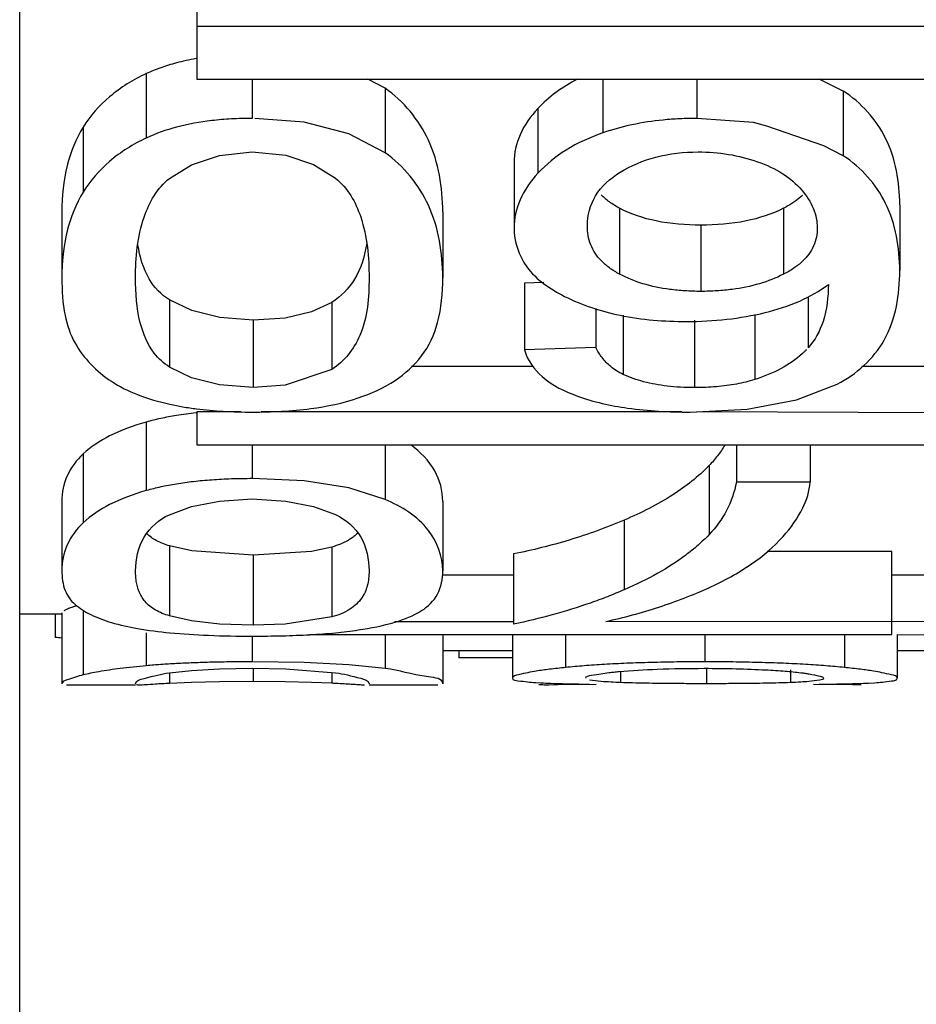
# Paper-space layout 'Sheet' of a CAD drawing. Header units: inches. Extents: x 0.2 to 10.8, y 0.2 to 8.3.
# Tile 55 of 256: x 3.1034 to 3.1186, y 1.9114 to 1.9281. Entities that reach past the tile are written whole.
import ezdxf

# ---------------------------------------------------------------- set-up
doc = ezdxf.new("R2010")
doc.units = ezdxf.units.IN
doc.header["$MEASUREMENT"] = 0
doc.layers.get('0').update_dxf_attribs({"lineweight": 5})

psp = doc.layouts.new('Sheet')

# ---------------------------------------------------------------- linework, layer by layer
at = {"color": 0, "linetype": 'ByBlock', "lineweight": -3}
for p, q in [((3.103363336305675, 1.899123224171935), (3.103363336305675, 2.150722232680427)), ((3.106363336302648, 1.928252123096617), (3.106363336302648, 1.92704241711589)), ((3.122363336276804, 1.92793644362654), (3.106363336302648, 1.92793644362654)), ((3.105509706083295, 1.927136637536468), (3.105509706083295, 1.926045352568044)), ((3.106363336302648, 1.92704241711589), (3.122363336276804, 1.92704241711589)), ((3.107306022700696, 1.92704241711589), (3.107306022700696, 1.92637793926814)), ((3.109557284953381, 1.926889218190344), (3.109263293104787, 1.92704241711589)), ((3.113249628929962, 1.92704241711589), (3.113249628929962, 1.926132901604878)), ((3.11484244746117, 1.92704241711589), (3.11484244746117, 1.92637793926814)), ((3.117322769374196, 1.926840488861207), (3.116912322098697, 1.92704241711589)), ((3.109557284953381, 1.926889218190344), (3.109557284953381, 1.925794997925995)), ((3.117322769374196, 1.926840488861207), (3.117322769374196, 1.925745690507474)), ((3.112147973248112, 1.926547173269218), (3.112147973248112, 1.925448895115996)), ((3.115799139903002, 1.926305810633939), (3.11484244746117, 1.92637793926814)), ((3.116025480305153, 1.926247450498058), (3.115799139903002, 1.926305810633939)), ((3.104439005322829, 1.926230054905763), (3.104439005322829, 1.925128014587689)), ((3.116992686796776, 1.925910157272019), (3.116025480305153, 1.926247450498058)), ((3.117322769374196, 1.925745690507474), (3.116992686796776, 1.925910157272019)), ((3.111742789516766, 1.925628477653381), (3.111742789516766, 1.924519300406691)), ((3.11827976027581, 1.924914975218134), (3.11827976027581, 1.923797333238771)), ((3.104078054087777, 1.924792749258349), (3.104078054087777, 1.923673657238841)), ((3.110533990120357, 1.924792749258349), (3.110533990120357, 1.923673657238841)), ((3.113532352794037, 1.92485538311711), (3.113532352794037, 1.923737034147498)), ((3.116309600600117, 1.924854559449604), (3.116309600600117, 1.923736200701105)), ((3.114909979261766, 1.924567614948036), (3.114909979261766, 1.9234458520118)), ((3.112247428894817, 1.92359779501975), (3.111918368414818, 1.923586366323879)), ((3.111918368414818, 1.923586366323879), (3.111918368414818, 1.922452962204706)), ((3.105902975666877, 1.923300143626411), (3.105902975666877, 1.922163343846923)), ((3.108654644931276, 1.923259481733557), (3.108654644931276, 1.922122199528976)), ((3.116728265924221, 1.923353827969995), (3.116728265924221, 1.92248905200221)), ((3.113127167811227, 1.923154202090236), (3.113127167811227, 1.922495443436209)), ((3.107319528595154, 1.922957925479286), (3.107319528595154, 1.921817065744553)), ((3.11359025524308, 1.923045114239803), (3.11359025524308, 1.92203816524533)), ((3.114801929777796, 1.92295510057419), (3.114801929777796, 1.921814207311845)), ((3.115822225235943, 1.923052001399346), (3.115822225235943, 1.921951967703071)), ((3.113127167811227, 1.922495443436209), (3.111918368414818, 1.922452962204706)), ((3.106277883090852, 1.921981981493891), (3.105902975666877, 1.922163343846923)), ((3.108654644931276, 1.922122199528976), (3.107865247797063, 1.921853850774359)), ((3.112064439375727, 1.922172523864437), (3.110005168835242, 1.922172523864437)), ((3.121338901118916, 1.922172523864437), (3.117635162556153, 1.922172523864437)), ((3.106752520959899, 1.921860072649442), (3.106277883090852, 1.921981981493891)), ((3.107319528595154, 1.921817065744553), (3.106752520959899, 1.921860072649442)), ((3.107865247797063, 1.921853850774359), (3.107319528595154, 1.921817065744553)), ((3.106363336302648, 1.92140573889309), (3.106363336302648, 1.920843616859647)), ((3.107105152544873, 1.92140573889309), (3.106363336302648, 1.92140573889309)), ((3.114584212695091, 1.92140573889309), (3.10745690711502, 1.92140573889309)), ((3.122554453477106, 1.921371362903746), (3.114840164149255, 1.92140573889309)), ((3.105509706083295, 1.921229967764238), (3.105509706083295, 1.920068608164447)), ((3.106363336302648, 1.920843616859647), (3.122363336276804, 1.920843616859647)), ((3.107306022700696, 1.920843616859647), (3.107306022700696, 1.92027118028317)), ((3.109557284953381, 1.920843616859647), (3.109557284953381, 1.919917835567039)), ((3.115511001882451, 1.920843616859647), (3.115511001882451, 1.920211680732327)), ((3.11676031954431, 1.920843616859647), (3.11676031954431, 1.920211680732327)), ((3.104439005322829, 1.920691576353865), (3.104439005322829, 1.919523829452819)), ((3.115047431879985, 1.920491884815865), (3.115047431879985, 1.919321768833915)), ((3.108186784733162, 1.920232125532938), (3.107306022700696, 1.92027118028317)), ((3.108944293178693, 1.920112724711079), (3.108186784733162, 1.920232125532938)), ((3.109557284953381, 1.919917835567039), (3.108944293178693, 1.920112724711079)), ((3.11676031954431, 1.920211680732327), (3.115511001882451, 1.920211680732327)), ((3.104078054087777, 1.919886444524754), (3.104078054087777, 1.918709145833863)), ((3.110533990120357, 1.919886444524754), (3.110533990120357, 1.918709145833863)), ((3.113611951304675, 1.919569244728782), (3.113611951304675, 1.918388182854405)), ((3.105902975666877, 1.919131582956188), (3.105902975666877, 1.917945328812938)), ((3.106278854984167, 1.919047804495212), (3.105902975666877, 1.919131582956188)), ((3.108654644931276, 1.919112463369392), (3.108308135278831, 1.919037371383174)), ((3.108654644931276, 1.919112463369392), (3.108654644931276, 1.917925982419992)), ((3.107319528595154, 1.918973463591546), (3.106278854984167, 1.919047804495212)), ((3.108308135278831, 1.919037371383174), (3.107319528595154, 1.918973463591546)), ((3.107319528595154, 1.918973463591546), (3.107319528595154, 1.917785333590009)), ((3.111736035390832, 1.918994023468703), (3.111736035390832, 1.917806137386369)), ((3.118144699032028, 1.919037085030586), (3.116034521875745, 1.919037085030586)), ((3.118144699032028, 1.917631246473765), (3.118144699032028, 1.919037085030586)), ((3.111736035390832, 1.918637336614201), (3.110533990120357, 1.918637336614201)), ((3.121338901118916, 1.918637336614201), (3.118144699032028, 1.918637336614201)), ((3.104078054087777, 1.917972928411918), (3.103363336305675, 1.917972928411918)), ((3.103963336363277, 1.917972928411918), (3.103963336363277, 1.917579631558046)), ((3.104078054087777, 1.91799383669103), (3.104078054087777, 1.916794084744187)), ((3.104439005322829, 1.918041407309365), (3.104439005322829, 1.916944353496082)), ((3.106277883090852, 1.917860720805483), (3.105902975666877, 1.917945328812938)), ((3.108654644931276, 1.917925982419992), (3.107865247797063, 1.917802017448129)), ((3.106752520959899, 1.917804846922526), (3.106277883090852, 1.917860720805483)), ((3.107319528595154, 1.917785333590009), (3.106752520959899, 1.917804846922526)), ((3.107865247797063, 1.917802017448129), (3.107319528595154, 1.917785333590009)), ((3.111736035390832, 1.917842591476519), (3.10971366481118, 1.917842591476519)), ((3.121338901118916, 1.917842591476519), (3.113295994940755, 1.917849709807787)), ((3.105509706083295, 1.917659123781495), (3.105509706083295, 1.917100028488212)), ((3.107306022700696, 1.917601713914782), (3.107306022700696, 1.917166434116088)), ((3.108274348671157, 1.917629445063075), (3.118144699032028, 1.917631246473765)), ((3.109557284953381, 1.917629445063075), (3.109557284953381, 1.917053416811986)), ((3.110533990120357, 1.917629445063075), (3.110533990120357, 1.916794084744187)), ((3.111715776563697, 1.917631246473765), (3.111715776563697, 1.916889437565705)), ((3.112613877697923, 1.917631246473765), (3.112613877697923, 1.917069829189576)), ((3.114977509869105, 1.917631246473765), (3.114977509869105, 1.917166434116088)), ((3.117342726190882, 1.917631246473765), (3.117342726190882, 1.917069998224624)), ((3.118239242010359, 1.917631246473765), (3.118239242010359, 1.916887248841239)), ((3.118239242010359, 1.917629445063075), (3.122122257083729, 1.917601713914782)), ((3.111715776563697, 1.917355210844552), (3.110533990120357, 1.917355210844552)), ((3.110804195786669, 1.917355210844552), (3.110804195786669, 1.917231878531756)), ((3.121338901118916, 1.917355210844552), (3.118239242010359, 1.917355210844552)), ((3.108186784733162, 1.917153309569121), (3.107306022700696, 1.917166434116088)), ((3.108944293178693, 1.917114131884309), (3.108186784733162, 1.917153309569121)), ((3.109557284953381, 1.917053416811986), (3.108944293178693, 1.917114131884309)), ((3.111715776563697, 1.917231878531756), (3.110804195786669, 1.917231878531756)), ((3.105901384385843, 1.916979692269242), (3.10627471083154, 1.91701773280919)), ((3.105902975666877, 1.916979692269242), (3.105902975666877, 1.916799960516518)), ((3.10627471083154, 1.91701773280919), (3.106747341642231, 1.91704567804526)), ((3.106747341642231, 1.91704567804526), (3.107306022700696, 1.917055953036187)), ((3.107306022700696, 1.917055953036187), (3.107872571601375, 1.917045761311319)), ((3.107319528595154, 1.917055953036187), (3.107319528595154, 1.916831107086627)), ((3.107872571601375, 1.917045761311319), (3.108717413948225, 1.916980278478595)), ((3.108654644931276, 1.916980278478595), (3.108654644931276, 1.916802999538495)), ((3.113547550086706, 1.91700208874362), (3.113547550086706, 1.916814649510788)), ((3.115004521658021, 1.917055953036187), (3.115004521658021, 1.916795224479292)), ((3.116429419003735, 1.917029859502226), (3.116429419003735, 1.916814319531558)), ((3.105327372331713, 1.916772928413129), (3.104155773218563, 1.916772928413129)), ((3.106277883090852, 1.916814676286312), (3.105902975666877, 1.916799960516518)), ((3.106752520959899, 1.916826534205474), (3.106277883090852, 1.916814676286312)), ((3.107319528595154, 1.916831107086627), (3.106752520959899, 1.916826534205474)), ((3.107865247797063, 1.91682718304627), (3.107319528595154, 1.916831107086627)), ((3.108309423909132, 1.916816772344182), (3.107865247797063, 1.91682718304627)), ((3.108654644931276, 1.916802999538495), (3.108309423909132, 1.916816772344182)), ((3.110453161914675, 1.916772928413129), (3.109284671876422, 1.916772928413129)), ((3.112109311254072, 1.916814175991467), (3.112196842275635, 1.916809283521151)), ((3.112485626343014, 1.916773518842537), (3.112331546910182, 1.916772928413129)), ((3.113132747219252, 1.916779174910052), (3.112485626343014, 1.916773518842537)), ((3.117477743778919, 1.916773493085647), (3.116817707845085, 1.916779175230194)), ((3.117627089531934, 1.916772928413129), (3.117477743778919, 1.916773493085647)), ((3.117753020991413, 1.91680682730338), (3.117855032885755, 1.916812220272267))]:
    psp.add_line(p, q, dxfattribs=at)
for points in [[(3.109557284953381, 1.925794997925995), (3.108944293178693, 1.926118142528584), (3.108186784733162, 1.926314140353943), (3.107347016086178, 1.926374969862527)], [(3.105901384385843, 1.925359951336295), (3.10627471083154, 1.925591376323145), (3.106747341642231, 1.925751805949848), (3.107306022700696, 1.925809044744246)], [(3.107306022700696, 1.925809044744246), (3.107872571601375, 1.925752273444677), (3.108345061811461, 1.925593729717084), (3.108717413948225, 1.925363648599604)], [(3.107319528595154, 1.922957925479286), (3.106753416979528, 1.923000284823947), (3.106278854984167, 1.923120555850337), (3.105902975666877, 1.923300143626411)], [(3.108654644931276, 1.923259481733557), (3.108308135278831, 1.923097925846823), (3.107863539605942, 1.922994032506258), (3.107319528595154, 1.922957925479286)], [(3.11472764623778, 1.921399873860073), (3.115694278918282, 1.921450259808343), (3.116530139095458, 1.921605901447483), (3.117219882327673, 1.921871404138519)], [(3.105901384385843, 1.919659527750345), (3.10627471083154, 1.919796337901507), (3.106747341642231, 1.919891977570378), (3.107306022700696, 1.919926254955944)], [(3.107306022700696, 1.919926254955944), (3.107872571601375, 1.919892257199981), (3.108345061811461, 1.919797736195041), (3.108717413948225, 1.919661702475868)]]:
    psp.add_lwpolyline(points, dxfattribs=at)
for centre, radius, start, end in [((3.100447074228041, 1.873847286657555), 0.04387347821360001, 85.24836201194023, 85.40307029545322), ((3.108106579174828, 1.905321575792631), 0.0114944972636, 86.92316368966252, 87.26706029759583)]:
    psp.add_arc(centre, radius, start, end, dxfattribs=at)
for points, knots in [([(3.106019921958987, 1.927318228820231), (3.105930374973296, 1.927294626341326), (3.10575733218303, 1.927241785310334), (3.105589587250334, 1.927173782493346), (3.105509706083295, 1.927136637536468)], [0, 0, 0, 0, 0.5124797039, 1, 1, 1, 1]), ([(3.106354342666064, 1.92739054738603), (3.106297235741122, 1.92738068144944), (3.106185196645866, 1.927359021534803), (3.106074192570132, 1.927332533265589), (3.106019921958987, 1.927318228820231)], [0, 0, 0, 0, 0.5080156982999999, 1, 1, 1, 1]), ([(3.105509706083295, 1.927136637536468), (3.105287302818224, 1.927033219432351), (3.104878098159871, 1.926784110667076), (3.104559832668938, 1.926422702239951), (3.104439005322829, 1.926230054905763)], [0, 0, 0, 0, 0.5189020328, 1, 1, 1, 1]), ([(3.112818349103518, 1.927042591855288), (3.11269013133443, 1.926977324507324), (3.112450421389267, 1.926831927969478), (3.112240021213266, 1.92664601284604), (3.112147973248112, 1.926547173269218)], [0, 0, 0, 0, 0.5157927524, 1, 1, 1, 1]), ([(3.110533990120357, 1.924792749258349), (3.110533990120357, 1.925206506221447), (3.110405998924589, 1.926022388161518), (3.109869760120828, 1.926670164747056), (3.109557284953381, 1.926889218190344)], [0, 0, 0, 0, 0.5202098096, 1, 1, 1, 1]), ([(3.11827976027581, 1.924914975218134), (3.11827976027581, 1.925298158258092), (3.118152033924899, 1.926062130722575), (3.117624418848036, 1.926646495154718), (3.117322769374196, 1.926840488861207)], [0, 0, 0, 0, 0.5165391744, 1, 1, 1, 1]), ([(3.112147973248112, 1.926547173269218), (3.112024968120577, 1.926415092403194), (3.111820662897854, 1.926132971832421), (3.111742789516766, 1.925788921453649), (3.111742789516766, 1.925628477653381)], [0, 0, 0, 0, 0.5293950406, 1, 1, 1, 1]), ([(3.106617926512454, 1.926340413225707), (3.106417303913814, 1.926317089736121), (3.106038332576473, 1.926249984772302), (3.105673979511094, 1.926122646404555), (3.105509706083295, 1.926045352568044)], [0, 0, 0, 0, 0.5266276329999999, 1, 1, 1, 1]), ([(3.107306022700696, 1.92637793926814), (3.10718782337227, 1.92637793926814), (3.106957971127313, 1.926372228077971), (3.106728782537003, 1.926353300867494), (3.106617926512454, 1.926340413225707)], [0, 0, 0, 0, 0.5143529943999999, 1, 1, 1, 1]), ([(3.11427043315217, 1.926350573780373), (3.114092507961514, 1.926332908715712), (3.113747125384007, 1.926280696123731), (3.113410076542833, 1.926188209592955), (3.113249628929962, 1.926132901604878)], [0, 0, 0, 0, 0.5130371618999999, 1, 1, 1, 1]), ([(3.11484244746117, 1.92637793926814), (3.114745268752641, 1.92637793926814), (3.114554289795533, 1.926373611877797), (3.114363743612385, 1.926359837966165), (3.11427043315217, 1.926350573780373)], [0, 0, 0, 0, 0.5089276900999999, 1, 1, 1, 1]), ([(3.104439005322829, 1.926230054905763), (3.104314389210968, 1.926031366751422), (3.104126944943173, 1.925558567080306), (3.104078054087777, 1.925057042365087), (3.104078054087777, 1.924792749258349)], [0, 0, 0, 0, 0.4701708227, 1, 1, 1, 1]), ([(3.113249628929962, 1.926132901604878), (3.113032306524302, 1.926057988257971), (3.112631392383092, 1.925877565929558), (3.112287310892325, 1.925600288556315), (3.112147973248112, 1.925448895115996)], [0, 0, 0, 0, 0.5276810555, 1, 1, 1, 1]), ([(3.105509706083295, 1.926045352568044), (3.105287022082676, 1.925940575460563), (3.104877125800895, 1.925687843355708), (3.104559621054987, 1.925322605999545), (3.104439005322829, 1.925128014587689)], [0, 0, 0, 0, 0.5180630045, 1, 1, 1, 1]), ([(3.110533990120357, 1.923673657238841), (3.110533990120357, 1.924092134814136), (3.110406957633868, 1.924915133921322), (3.109870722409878, 1.925572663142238), (3.109557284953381, 1.925794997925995)], [0, 0, 0, 0, 0.5212961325, 1, 1, 1, 1]), ([(3.113539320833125, 1.925463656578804), (3.113726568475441, 1.925579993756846), (3.114159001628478, 1.925761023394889), (3.114622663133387, 1.925809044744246), (3.114862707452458, 1.925809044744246)], [0, 0, 0, 0, 0.4787190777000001, 1, 1, 1, 1]), ([(3.114862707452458, 1.925809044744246), (3.115035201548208, 1.925809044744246), (3.115377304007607, 1.925783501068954), (3.115710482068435, 1.925699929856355), (3.115869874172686, 1.92564395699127)], [0, 0, 0, 0, 0.5052130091, 1, 1, 1, 1]), ([(3.115869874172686, 1.92564395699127), (3.116019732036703, 1.925591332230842), (3.116295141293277, 1.92546565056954), (3.116528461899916, 1.92526918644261), (3.116619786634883, 1.925161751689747)], [0, 0, 0, 0, 0.5297234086, 1, 1, 1, 1]), ([(3.11827976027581, 1.923797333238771), (3.11827976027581, 1.924184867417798), (3.118153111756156, 1.924955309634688), (3.11762535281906, 1.925548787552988), (3.117322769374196, 1.925745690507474)], [0, 0, 0, 0, 0.51771784, 1, 1, 1, 1]), ([(3.112147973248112, 1.925448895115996), (3.112024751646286, 1.925315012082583), (3.111820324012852, 1.925028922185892), (3.111742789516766, 1.924681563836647), (3.111742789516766, 1.924519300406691)], [0, 0, 0, 0, 0.5286055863, 1, 1, 1, 1]), ([(3.112985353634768, 1.92455805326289), (3.112985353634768, 1.924733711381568), (3.113086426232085, 1.925110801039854), (3.113376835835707, 1.925362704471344), (3.113539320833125, 1.925463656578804)], [0, 0, 0, 0, 0.4786972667, 1, 1, 1, 1]), ([(3.105327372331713, 1.923673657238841), (3.105327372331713, 1.924020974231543), (3.105378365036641, 1.924633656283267), (3.105695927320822, 1.925199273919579), (3.105901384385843, 1.925359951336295)], [0, 0, 0, 0, 0.5711113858, 1, 1, 1, 1]), ([(3.108717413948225, 1.925363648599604), (3.10892250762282, 1.925203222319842), (3.109237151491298, 1.92463453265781), (3.109284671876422, 1.924021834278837), (3.109284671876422, 1.923673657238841)], [0, 0, 0, 0, 0.4278686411, 1, 1, 1, 1]), ([(3.104439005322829, 1.925128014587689), (3.104314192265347, 1.924926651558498), (3.104126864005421, 1.924447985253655), (3.104078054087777, 1.923941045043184), (3.104078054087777, 1.923673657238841)], [0, 0, 0, 0, 0.4697797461, 1, 1, 1, 1]), ([(3.113532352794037, 1.92485538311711), (3.113472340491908, 1.924886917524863), (3.113361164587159, 1.924954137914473), (3.113261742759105, 1.925038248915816), (3.113218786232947, 1.925082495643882)], [0, 0, 0, 0, 0.5236527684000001, 1, 1, 1, 1]), ([(3.116619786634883, 1.925161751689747), (3.116699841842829, 1.925067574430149), (3.116831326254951, 1.924868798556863), (3.116881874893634, 1.924633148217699), (3.116881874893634, 1.92452281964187)], [0, 0, 0, 0, 0.5283764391, 1, 1, 1, 1]), ([(3.116630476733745, 1.925071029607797), (3.116595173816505, 1.925038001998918), (3.116516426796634, 1.924974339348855), (3.116430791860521, 1.924920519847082), (3.11638499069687, 1.924894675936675)], [0, 0, 0, 0, 0.4789677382, 1, 1, 1, 1]), ([(3.114909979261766, 1.924567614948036), (3.114655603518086, 1.924567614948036), (3.114181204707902, 1.924603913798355), (3.113725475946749, 1.924753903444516), (3.113532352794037, 1.92485538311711)], [0, 0, 0, 0, 0.5383182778, 1, 1, 1, 1]), ([(3.116309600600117, 1.924854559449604), (3.116110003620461, 1.92475432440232), (3.115647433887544, 1.924605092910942), (3.115166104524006, 1.924567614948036), (3.114909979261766, 1.924567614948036)], [0, 0, 0, 0, 0.4658237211, 1, 1, 1, 1]), ([(3.11638499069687, 1.924894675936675), (3.116372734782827, 1.924887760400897), (3.1163477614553, 1.924874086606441), (3.116322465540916, 1.924861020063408), (3.116309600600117, 1.924854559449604)], [0, 0, 0, 0, 0.494315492, 1, 1, 1, 1]), ([(3.111742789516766, 1.924519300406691), (3.111742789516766, 1.924288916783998), (3.111916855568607, 1.923772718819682), (3.112358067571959, 1.923483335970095), (3.11260042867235, 1.923360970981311)], [0, 0, 0, 0, 0.4590382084, 1, 1, 1, 1]), ([(3.113218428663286, 1.923967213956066), (3.113144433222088, 1.924044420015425), (3.113020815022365, 1.92422962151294), (3.112985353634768, 1.924449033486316), (3.112985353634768, 1.92455805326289)], [0, 0, 0, 0, 0.4951840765, 1, 1, 1, 1]), ([(3.116881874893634, 1.92452281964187), (3.116881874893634, 1.924418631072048), (3.116840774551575, 1.924203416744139), (3.116708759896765, 1.924029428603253), (3.11663088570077, 1.923955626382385)], [0, 0, 0, 0, 0.4926670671, 1, 1, 1, 1]), ([(3.109245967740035, 1.924260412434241), (3.109211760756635, 1.924049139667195), (3.109099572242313, 1.923655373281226), (3.108810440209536, 1.923356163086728), (3.108654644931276, 1.923259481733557)], [0, 0, 0, 0, 0.5385877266, 1, 1, 1, 1]), ([(3.105902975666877, 1.923300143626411), (3.105761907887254, 1.923386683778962), (3.105499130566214, 1.923669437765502), (3.105400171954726, 1.924034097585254), (3.10536771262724, 1.924233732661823)], [0, 0, 0, 0, 0.450021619, 1, 1, 1, 1]), ([(3.113532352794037, 1.923737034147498), (3.113472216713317, 1.923769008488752), (3.1133607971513, 1.923837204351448), (3.113261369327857, 1.923922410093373), (3.113218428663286, 1.923967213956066)], [0, 0, 0, 0, 0.5232366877, 1, 1, 1, 1]), ([(3.11663088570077, 1.923955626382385), (3.116586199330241, 1.923913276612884), (3.116483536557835, 1.923832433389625), (3.116370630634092, 1.923767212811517), (3.116309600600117, 1.923736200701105)], [0, 0, 0, 0, 0.4734994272, 1, 1, 1, 1]), ([(3.117219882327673, 1.921871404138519), (3.117541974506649, 1.922039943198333), (3.118159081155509, 1.922586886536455), (3.11827976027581, 1.923394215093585), (3.11827976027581, 1.923797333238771)], [0, 0, 0, 0, 0.4741760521, 1, 1, 1, 1]), ([(3.104078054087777, 1.923673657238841), (3.104078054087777, 1.92346122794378), (3.104101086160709, 1.92308118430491), (3.104219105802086, 1.922713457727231), (3.104300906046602, 1.922568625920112)], [0, 0, 0, 0, 0.5608473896, 1, 1, 1, 1]), ([(3.10564422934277, 1.92239691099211), (3.105527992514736, 1.922546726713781), (3.105355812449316, 1.922972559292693), (3.105327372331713, 1.923419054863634), (3.105327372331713, 1.923673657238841)], [0, 0, 0, 0, 0.4268583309, 1, 1, 1, 1]), ([(3.109284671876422, 1.923673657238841), (3.109284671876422, 1.923344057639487), (3.10924255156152, 1.922748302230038), (3.108864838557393, 1.922254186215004), (3.108654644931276, 1.922122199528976)], [0, 0, 0, 0, 0.5704421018, 1, 1, 1, 1]), ([(3.110176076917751, 1.922350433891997), (3.110302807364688, 1.922516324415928), (3.110497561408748, 1.922952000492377), (3.110533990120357, 1.92341923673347), (3.110533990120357, 1.923673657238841)], [0, 0, 0, 0, 0.4507085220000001, 1, 1, 1, 1]), ([(3.114382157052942, 1.923478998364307), (3.114228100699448, 1.923499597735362), (3.113935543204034, 1.923559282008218), (3.113657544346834, 1.923670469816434), (3.113532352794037, 1.923737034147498)], [0, 0, 0, 0, 0.522946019, 1, 1, 1, 1]), ([(3.116309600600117, 1.923736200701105), (3.116179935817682, 1.923670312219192), (3.115895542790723, 1.923559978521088), (3.115597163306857, 1.92349976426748), (3.115440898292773, 1.923479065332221)], [0, 0, 0, 0, 0.4798978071, 1, 1, 1, 1]), ([(3.114909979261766, 1.9234458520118), (3.114819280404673, 1.9234458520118), (3.114642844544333, 1.923450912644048), (3.114467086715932, 1.923467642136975), (3.114382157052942, 1.923478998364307)], [0, 0, 0, 0, 0.5142113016, 1, 1, 1, 1]), ([(3.115440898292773, 1.923479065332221), (3.115355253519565, 1.923467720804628), (3.115178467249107, 1.923450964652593), (3.115001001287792, 1.9234458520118), (3.114909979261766, 1.9234458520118)], [0, 0, 0, 0, 0.4869538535, 1, 1, 1, 1]), ([(3.115997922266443, 1.923086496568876), (3.116198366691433, 1.923134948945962), (3.116575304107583, 1.923255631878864), (3.116921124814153, 1.923451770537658), (3.117070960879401, 1.923564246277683)], [0, 0, 0, 0, 0.5239639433, 1, 1, 1, 1]), ([(3.117070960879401, 1.923564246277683), (3.117068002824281, 1.923353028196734), (3.117028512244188, 1.922966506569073), (3.116843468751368, 1.922615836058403), (3.116728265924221, 1.92248905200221)], [0, 0, 0, 0, 0.5521930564, 1, 1, 1, 1]), ([(3.11260042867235, 1.923360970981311), (3.112896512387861, 1.923211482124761), (3.113579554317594, 1.922990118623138), (3.11429042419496, 1.922934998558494), (3.114666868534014, 1.922934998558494)], [0, 0, 0, 0, 0.4683932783, 1, 1, 1, 1]), ([(3.114666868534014, 1.922934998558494), (3.114894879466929, 1.922934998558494), (3.115342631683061, 1.922958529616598), (3.11578473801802, 1.923034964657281), (3.115997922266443, 1.923086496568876)], [0, 0, 0, 0, 0.5097095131, 1, 1, 1, 1]), ([(3.104300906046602, 1.922568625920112), (3.104374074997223, 1.92243907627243), (3.104556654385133, 1.922195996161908), (3.104791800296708, 1.922005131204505), (3.10491782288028, 1.921921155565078)], [0, 0, 0, 0, 0.4955799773, 1, 1, 1, 1]), ([(3.111918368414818, 1.922452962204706), (3.111969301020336, 1.922279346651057), (3.112222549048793, 1.921924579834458), (3.112603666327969, 1.921748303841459), (3.112818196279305, 1.921670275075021)], [0, 0, 0, 0, 0.4421481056, 1, 1, 1, 1]), ([(3.113234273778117, 1.92232387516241), (3.113214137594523, 1.92235024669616), (3.113175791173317, 1.922405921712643), (3.11314270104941, 1.922464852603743), (3.113127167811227, 1.922495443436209)], [0, 0, 0, 0, 0.4916398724, 1, 1, 1, 1]), ([(3.116698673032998, 1.922457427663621), (3.116687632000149, 1.922445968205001), (3.116665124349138, 1.922423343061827), (3.116641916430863, 1.922401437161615), (3.116630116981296, 1.922390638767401)], [0, 0, 0, 0, 0.4987187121, 1, 1, 1, 1]), ([(3.105902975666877, 1.922163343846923), (3.105853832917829, 1.922193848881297), (3.105759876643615, 1.922264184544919), (3.10568028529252, 1.922350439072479), (3.10564422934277, 1.92239691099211)], [0, 0, 0, 0, 0.4958079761, 1, 1, 1, 1]), ([(3.109100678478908, 1.921639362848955), (3.109318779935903, 1.921713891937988), (3.109720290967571, 1.921892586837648), (3.110052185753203, 1.922188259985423), (3.110176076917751, 1.922350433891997)], [0, 0, 0, 0, 0.5303775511, 1, 1, 1, 1]), ([(3.113381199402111, 1.922169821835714), (3.113354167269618, 1.922192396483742), (3.113302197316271, 1.922241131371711), (3.113256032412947, 1.922295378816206), (3.113234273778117, 1.92232387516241)], [0, 0, 0, 0, 0.4955329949, 1, 1, 1, 1]), ([(3.116630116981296, 1.922390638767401), (3.116522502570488, 1.922292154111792), (3.116264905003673, 1.922116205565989), (3.11597699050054, 1.922001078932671), (3.115822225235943, 1.921951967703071)], [0, 0, 0, 0, 0.4732461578, 1, 1, 1, 1]), ([(3.11359025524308, 1.92203816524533), (3.113552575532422, 1.922055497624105), (3.113479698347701, 1.922094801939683), (3.113412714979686, 1.922143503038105), (3.113381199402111, 1.922169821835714)], [0, 0, 0, 0, 0.5025148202, 1, 1, 1, 1]), ([(3.10491782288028, 1.921921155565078), (3.105055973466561, 1.921829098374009), (3.105378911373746, 1.9216708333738), (3.105723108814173, 1.921574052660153), (3.105908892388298, 1.921532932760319)], [0, 0, 0, 0, 0.4659445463, 1, 1, 1, 1]), ([(3.11433759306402, 1.92183998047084), (3.114203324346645, 1.921855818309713), (3.113947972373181, 1.921901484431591), (3.113702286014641, 1.921986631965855), (3.11359025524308, 1.92203816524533)], [0, 0, 0, 0, 0.522986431, 1, 1, 1, 1]), ([(3.115822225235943, 1.921951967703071), (3.115721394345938, 1.921919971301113), (3.115506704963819, 1.921867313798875), (3.115287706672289, 1.921838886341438), (3.115173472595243, 1.921829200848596)], [0, 0, 0, 0, 0.4799071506, 1, 1, 1, 1]), ([(3.114801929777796, 1.921814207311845), (3.114722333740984, 1.921814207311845), (3.114567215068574, 1.921818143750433), (3.114412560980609, 1.921831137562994), (3.11433759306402, 1.92183998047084)], [0, 0, 0, 0, 0.5132457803, 1, 1, 1, 1]), ([(3.115173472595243, 1.921829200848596), (3.115113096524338, 1.921824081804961), (3.114989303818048, 1.921816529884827), (3.114865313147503, 1.921814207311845), (3.114801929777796, 1.921814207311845)], [0, 0, 0, 0, 0.4887452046, 1, 1, 1, 1]), ([(3.107306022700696, 1.921399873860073), (3.107637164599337, 1.921399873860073), (3.108243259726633, 1.921428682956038), (3.108841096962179, 1.92155065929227), (3.109100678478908, 1.921639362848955)], [0, 0, 0, 0, 0.5469254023, 1, 1, 1, 1]), ([(3.112818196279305, 1.921670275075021), (3.113092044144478, 1.921570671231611), (3.11372784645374, 1.921432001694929), (3.114373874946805, 1.921399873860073), (3.11472764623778, 1.921399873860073)], [0, 0, 0, 0, 0.4516624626, 1, 1, 1, 1]), ([(3.105908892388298, 1.921532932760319), (3.105982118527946, 1.921516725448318), (3.106132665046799, 1.921487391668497), (3.106284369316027, 1.921464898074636), (3.106362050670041, 1.921454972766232)], [0, 0, 0, 0, 0.4891901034, 1, 1, 1, 1]), ([(3.106362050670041, 1.921454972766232), (3.106512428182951, 1.921435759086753), (3.106826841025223, 1.921407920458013), (3.107142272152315, 1.921399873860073), (3.107306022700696, 1.921399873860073)], [0, 0, 0, 0, 0.4807348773, 1, 1, 1, 1]), ([(3.106019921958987, 1.921340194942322), (3.105931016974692, 1.921325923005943), (3.105759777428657, 1.921294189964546), (3.105590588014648, 1.921252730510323), (3.105509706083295, 1.921229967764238)], [0, 0, 0, 0, 0.5172900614, 1, 1, 1, 1]), ([(3.106354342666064, 1.921384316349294), (3.106297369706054, 1.92137829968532), (3.106185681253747, 1.921365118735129), (3.106074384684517, 1.921348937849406), (3.106019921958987, 1.921340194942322)], [0, 0, 0, 0, 0.5094698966, 1, 1, 1, 1]), ([(3.105509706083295, 1.921229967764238), (3.105296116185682, 1.921169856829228), (3.10491539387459, 1.921034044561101), (3.104571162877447, 1.920814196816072), (3.104439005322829, 1.920691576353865)], [0, 0, 0, 0, 0.5517268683, 1, 1, 1, 1]), ([(3.110533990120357, 1.919886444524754), (3.110533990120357, 1.920064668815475), (3.110431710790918, 1.920449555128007), (3.110153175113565, 1.920726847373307), (3.1099907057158, 1.920843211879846)], [0, 0, 0, 0, 0.4714095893, 1, 1, 1, 1]), ([(3.115313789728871, 1.920841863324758), (3.115277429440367, 1.920779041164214), (3.115195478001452, 1.920656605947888), (3.115099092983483, 1.920545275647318), (3.115047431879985, 1.920491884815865)], [0, 0, 0, 0, 0.4941883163, 1, 1, 1, 1]), ([(3.104439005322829, 1.920691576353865), (3.104326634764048, 1.92058731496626), (3.104139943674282, 1.920339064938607), (3.104078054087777, 1.920033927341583), (3.104078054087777, 1.919886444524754)], [0, 0, 0, 0, 0.5096524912, 1, 1, 1, 1]), ([(3.115047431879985, 1.920491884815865), (3.114865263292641, 1.920303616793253), (3.114409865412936, 1.919948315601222), (3.113896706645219, 1.919690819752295), (3.113611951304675, 1.919569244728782)], [0, 0, 0, 0, 0.4583195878, 1, 1, 1, 1]), ([(3.106617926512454, 1.920248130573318), (3.106514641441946, 1.920240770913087), (3.106314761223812, 1.920222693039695), (3.106115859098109, 1.920195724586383), (3.106020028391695, 1.920180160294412)], [0, 0, 0, 0, 0.5161003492, 1, 1, 1, 1]), ([(3.107306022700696, 1.92027118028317), (3.107187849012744, 1.92027118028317), (3.106958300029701, 1.920267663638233), (3.1067290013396, 1.920256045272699), (3.106617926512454, 1.920248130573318)], [0, 0, 0, 0, 0.5148504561, 1, 1, 1, 1]), ([(3.106020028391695, 1.920180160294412), (3.105931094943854, 1.920165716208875), (3.105759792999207, 1.920133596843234), (3.105590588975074, 1.920091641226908), (3.105509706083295, 1.920068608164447)], [0, 0, 0, 0, 0.5172224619, 1, 1, 1, 1]), ([(3.115511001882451, 1.920211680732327), (3.115478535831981, 1.920045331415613), (3.115367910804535, 1.91971984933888), (3.115163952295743, 1.919443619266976), (3.115047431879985, 1.919321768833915)], [0, 0, 0, 0, 0.5013193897, 1, 1, 1, 1]), ([(3.116303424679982, 1.91929120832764), (3.116433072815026, 1.919437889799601), (3.11664175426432, 1.91971952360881), (3.116752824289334, 1.920060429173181), (3.11676031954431, 1.920211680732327)], [0, 0, 0, 0, 0.5638362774, 1, 1, 1, 1]), ([(3.105509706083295, 1.920068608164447), (3.10529598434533, 1.920007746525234), (3.10491478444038, 1.919870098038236), (3.104570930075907, 1.91964768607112), (3.104439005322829, 1.919523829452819)], [0, 0, 0, 0, 0.5511738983, 1, 1, 1, 1]), ([(3.110533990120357, 1.918709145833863), (3.110533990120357, 1.918951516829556), (3.110323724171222, 1.919504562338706), (3.109833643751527, 1.919800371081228), (3.109557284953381, 1.919917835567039)], [0, 0, 0, 0, 0.4466370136, 1, 1, 1, 1]), ([(3.105327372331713, 1.918709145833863), (3.105327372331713, 1.918905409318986), (3.105411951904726, 1.919307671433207), (3.10572791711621, 1.919579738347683), (3.105901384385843, 1.919659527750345)], [0, 0, 0, 0, 0.5068771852, 1, 1, 1, 1]), ([(3.108717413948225, 1.919661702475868), (3.108890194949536, 1.919582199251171), (3.109204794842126, 1.919307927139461), (3.109284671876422, 1.918905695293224), (3.109284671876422, 1.918709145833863)], [0, 0, 0, 0, 0.4917843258, 1, 1, 1, 1]), ([(3.104439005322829, 1.919523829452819), (3.104326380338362, 1.919418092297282), (3.10413962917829, 1.919166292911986), (3.104078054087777, 1.918858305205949), (3.104078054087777, 1.918709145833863)], [0, 0, 0, 0, 0.5087648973, 1, 1, 1, 1]), ([(3.113611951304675, 1.919569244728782), (3.113307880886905, 1.91943942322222), (3.112690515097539, 1.919216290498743), (3.112053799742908, 1.919058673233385), (3.111736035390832, 1.918994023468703)], [0, 0, 0, 0, 0.5048481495, 1, 1, 1, 1]), ([(3.105902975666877, 1.919131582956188), (3.105827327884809, 1.919153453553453), (3.105687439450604, 1.919205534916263), (3.105564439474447, 1.919292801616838), (3.105515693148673, 1.919342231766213)], [0, 0, 0, 0, 0.5314604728, 1, 1, 1, 1]), ([(3.108981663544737, 1.919257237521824), (3.108973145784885, 1.919251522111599), (3.108955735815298, 1.919240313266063), (3.10893793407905, 1.919229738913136), (3.108928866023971, 1.919224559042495)], [0, 0, 0, 0, 0.4955163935, 1, 1, 1, 1]), ([(3.109100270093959, 1.919356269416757), (3.109082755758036, 1.919337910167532), (3.109044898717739, 1.919302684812), (3.109003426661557, 1.919271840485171), (3.108981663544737, 1.919257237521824)], [0, 0, 0, 0, 0.4919070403, 1, 1, 1, 1]), ([(3.115047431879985, 1.919321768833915), (3.11498826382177, 1.919259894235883), (3.114861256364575, 1.919138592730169), (3.11472475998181, 1.91902815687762), (3.114652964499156, 1.918974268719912)], [0, 0, 0, 0, 0.4881463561, 1, 1, 1, 1]), ([(3.115045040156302, 1.918422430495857), (3.115296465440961, 1.918537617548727), (3.115750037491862, 1.918781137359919), (3.116147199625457, 1.919114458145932), (3.116303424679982, 1.91929120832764)], [0, 0, 0, 0, 0.5396712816, 1, 1, 1, 1]), ([(3.108928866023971, 1.919224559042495), (3.108887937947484, 1.919201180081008), (3.108798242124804, 1.919158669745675), (3.108704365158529, 1.919126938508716), (3.108654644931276, 1.919112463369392)], [0, 0, 0, 0, 0.4764972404, 1, 1, 1, 1]), ([(3.114652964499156, 1.918974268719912), (3.114502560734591, 1.91886137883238), (3.114165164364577, 1.918646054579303), (3.113805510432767, 1.918471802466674), (3.113611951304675, 1.918388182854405)], [0, 0, 0, 0, 0.471431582, 1, 1, 1, 1]), ([(3.104078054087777, 1.918709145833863), (3.104078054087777, 1.918596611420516), (3.104102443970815, 1.918382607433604), (3.104228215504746, 1.91820363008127), (3.104300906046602, 1.918140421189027)], [0, 0, 0, 0, 0.5387942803, 1, 1, 1, 1]), ([(3.10534339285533, 1.918512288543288), (3.105337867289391, 1.918543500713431), (3.105329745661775, 1.918609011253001), (3.105327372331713, 1.918674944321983), (3.105327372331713, 1.918709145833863)], [0, 0, 0, 0, 0.481001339, 1, 1, 1, 1]), ([(3.109284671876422, 1.918709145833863), (3.109284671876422, 1.918623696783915), (3.109269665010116, 1.918462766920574), (3.109204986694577, 1.918312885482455), (3.109163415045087, 1.918251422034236)], [0, 0, 0, 0, 0.5352233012, 1, 1, 1, 1]), ([(3.110176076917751, 1.918034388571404), (3.1102856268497, 1.918103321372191), (3.110487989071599, 1.91829814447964), (3.110533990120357, 1.91857400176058), (3.110533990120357, 1.918709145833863)], [0, 0, 0, 0, 0.4892073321, 1, 1, 1, 1]), ([(3.105394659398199, 1.918338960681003), (3.105382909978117, 1.91836575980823), (3.105362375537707, 1.918422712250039), (3.10534881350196, 1.918481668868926), (3.10534339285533, 1.918512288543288)], [0, 0, 0, 0, 0.4848057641, 1, 1, 1, 1]), ([(3.113295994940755, 1.917849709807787), (3.113600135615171, 1.917917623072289), (3.114194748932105, 1.918075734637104), (3.114769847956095, 1.918296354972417), (3.115045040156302, 1.918422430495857)], [0, 0, 0, 0, 0.5072707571, 1, 1, 1, 1]), ([(3.105489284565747, 1.918187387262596), (3.105470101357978, 1.918209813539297), (3.105434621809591, 1.918258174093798), (3.105406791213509, 1.918311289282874), (3.105394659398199, 1.918338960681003)], [0, 0, 0, 0, 0.4941194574, 1, 1, 1, 1]), ([(3.109163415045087, 1.918251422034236), (3.109110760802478, 1.918173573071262), (3.108953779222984, 1.91803193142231), (3.108760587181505, 1.917957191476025), (3.108654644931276, 1.917925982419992)], [0, 0, 0, 0, 0.4597415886, 1, 1, 1, 1]), ([(3.113611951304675, 1.918388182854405), (3.113516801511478, 1.918347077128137), (3.113326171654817, 1.918268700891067), (3.113132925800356, 1.918197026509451), (3.113036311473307, 1.91816304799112)], [0, 0, 0, 0, 0.5029943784, 1, 1, 1, 1]), ([(3.104223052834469, 1.918080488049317), (3.104200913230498, 1.918072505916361), (3.104162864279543, 1.918057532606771), (3.104126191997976, 1.918039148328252), (3.104111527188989, 1.918029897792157)], [0, 0, 0, 0, 0.5757940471, 1, 1, 1, 1]), ([(3.104321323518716, 1.918111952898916), (3.104303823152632, 1.918106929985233), (3.104270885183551, 1.918096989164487), (3.10423828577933, 1.918085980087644), (3.104223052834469, 1.918080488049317)], [0, 0, 0, 0, 0.5292758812, 1, 1, 1, 1]), ([(3.104300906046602, 1.918140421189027), (3.104380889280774, 1.918070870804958), (3.104580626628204, 1.917948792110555), (3.104798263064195, 1.917869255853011), (3.10491782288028, 1.917832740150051)], [0, 0, 0, 0, 0.4588353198, 1, 1, 1, 1]), ([(3.105902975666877, 1.917945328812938), (3.105820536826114, 1.917969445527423), (3.105668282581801, 1.918027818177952), (3.105538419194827, 1.918129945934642), (3.105489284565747, 1.918187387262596)], [0, 0, 0, 0, 0.5319069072, 1, 1, 1, 1]), ([(3.113036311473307, 1.91816304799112), (3.112823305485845, 1.91808813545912), (3.112393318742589, 1.917954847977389), (3.111955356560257, 1.917851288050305), (3.111736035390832, 1.917806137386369)], [0, 0, 0, 0, 0.5020843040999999, 1, 1, 1, 1]), ([(3.109100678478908, 1.917705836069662), (3.109311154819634, 1.917737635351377), (3.109681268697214, 1.917808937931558), (3.110037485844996, 1.917947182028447), (3.110176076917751, 1.918034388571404)], [0, 0, 0, 0, 0.5652131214, 1, 1, 1, 1]), ([(3.10491782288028, 1.917832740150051), (3.105062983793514, 1.917788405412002), (3.105392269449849, 1.917717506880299), (3.105725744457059, 1.917676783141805), (3.105908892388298, 1.917659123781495)], [0, 0, 0, 0, 0.4520262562, 1, 1, 1, 1]), ([(3.105908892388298, 1.917659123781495), (3.106125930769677, 1.917638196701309), (3.106591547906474, 1.917609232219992), (3.107057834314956, 1.917601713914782), (3.107306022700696, 1.917601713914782)], [0, 0, 0, 0, 0.4676734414, 1, 1, 1, 1]), ([(3.107306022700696, 1.917601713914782), (3.107476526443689, 1.917601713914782), (3.107802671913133, 1.917605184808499), (3.10812862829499, 1.917617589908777), (3.10828401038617, 1.917626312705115)], [0, 0, 0, 0, 0.5228083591, 1, 1, 1, 1]), ([(3.10828401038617, 1.917626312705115), (3.1084285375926, 1.917634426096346), (3.108701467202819, 1.917654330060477), (3.108973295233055, 1.917686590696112), (3.109100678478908, 1.917705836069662)], [0, 0, 0, 0, 0.5291061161, 1, 1, 1, 1]), ([(3.105509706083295, 1.917100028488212), (3.105361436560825, 1.917086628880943), (3.105091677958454, 1.917058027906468), (3.10482320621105, 1.917018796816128), (3.104702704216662, 1.916997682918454)], [0, 0, 0, 0, 0.5489212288, 1, 1, 1, 1]), ([(3.106020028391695, 1.917135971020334), (3.105931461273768, 1.917131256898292), (3.105761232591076, 1.917120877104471), (3.105591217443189, 1.917107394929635), (3.105509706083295, 1.917100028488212)], [0, 0, 0, 0, 0.5200806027, 1, 1, 1, 1]), ([(3.106617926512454, 1.917158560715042), (3.106514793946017, 1.917156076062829), (3.106315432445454, 1.917150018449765), (3.106116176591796, 1.917141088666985), (3.106020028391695, 1.917135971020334)], [0, 0, 0, 0, 0.5172431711, 1, 1, 1, 1]), ([(3.107306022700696, 1.917166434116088), (3.107187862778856, 1.917166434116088), (3.106958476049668, 1.917165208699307), (3.106729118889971, 1.917161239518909), (3.106617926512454, 1.917158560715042)], [0, 0, 0, 0, 0.5151171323, 1, 1, 1, 1]), ([(3.112613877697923, 1.917069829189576), (3.112523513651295, 1.917060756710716), (3.112358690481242, 1.917042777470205), (3.112194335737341, 1.917020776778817), (3.11212023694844, 1.917009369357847)], [0, 0, 0, 0, 0.5477912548, 1, 1, 1, 1]), ([(3.11327412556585, 1.917121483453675), (3.113158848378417, 1.917114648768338), (3.112938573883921, 1.917099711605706), (3.112718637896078, 1.917080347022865), (3.112613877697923, 1.917069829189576)], [0, 0, 0, 0, 0.5230848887, 1, 1, 1, 1]), ([(3.114062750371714, 1.917154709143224), (3.113926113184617, 1.917151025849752), (3.113663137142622, 1.917142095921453), (3.113400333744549, 1.917128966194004), (3.11327412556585, 1.917121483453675)], [0, 0, 0, 0, 0.5194913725, 1, 1, 1, 1]), ([(3.114977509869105, 1.917166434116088), (3.114819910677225, 1.917166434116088), (3.114514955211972, 1.917164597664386), (3.114210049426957, 1.91715867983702), (3.114062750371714, 1.917154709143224)], [0, 0, 0, 0, 0.5168003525, 1, 1, 1, 1]), ([(3.115896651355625, 1.917154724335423), (3.115748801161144, 1.917158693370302), (3.115442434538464, 1.917164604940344), (3.115136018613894, 1.917166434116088), (3.114977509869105, 1.917166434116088)], [0, 0, 0, 0, 0.4826944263, 1, 1, 1, 1]), ([(3.116685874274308, 1.917121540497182), (3.116559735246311, 1.917129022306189), (3.11629673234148, 1.917142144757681), (3.116033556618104, 1.917151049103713), (3.115896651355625, 1.917154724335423)], [0, 0, 0, 0, 0.4798837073, 1, 1, 1, 1]), ([(3.117342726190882, 1.917069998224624), (3.117238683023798, 1.917080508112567), (3.117019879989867, 1.917099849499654), (3.116800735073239, 1.917114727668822), (3.116685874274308, 1.917121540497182)], [0, 0, 0, 0, 0.4761194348, 1, 1, 1, 1]), ([(3.11783670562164, 1.917008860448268), (3.11776273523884, 1.917020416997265), (3.117598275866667, 1.917042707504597), (3.117433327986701, 1.917060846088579), (3.117342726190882, 1.917069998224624)], [0, 0, 0, 0, 0.4511988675, 1, 1, 1, 1]), ([(3.104439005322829, 1.916944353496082), (3.10434716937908, 1.916922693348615), (3.104247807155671, 1.91688387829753), (3.104078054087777, 1.916831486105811), (3.104078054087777, 1.916794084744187)], [0, 0, 0, 0, 0.7161339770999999, 1, 1, 1, 1]), ([(3.104702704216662, 1.916997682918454), (3.104655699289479, 1.916989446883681), (3.104567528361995, 1.916972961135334), (3.104479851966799, 1.91695398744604), (3.104439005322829, 1.916944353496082)], [0, 0, 0, 0, 0.5320757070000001, 1, 1, 1, 1]), ([(3.105327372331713, 1.916794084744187), (3.105327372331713, 1.916851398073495), (3.105602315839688, 1.916915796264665), (3.105756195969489, 1.916961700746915), (3.105901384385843, 1.916979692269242)], [0, 0, 0, 0, 0.2814827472, 1, 1, 1, 1]), ([(3.108717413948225, 1.916980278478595), (3.108861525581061, 1.916962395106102), (3.109015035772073, 1.916918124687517), (3.109284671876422, 1.916850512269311), (3.109284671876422, 1.916794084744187)], [0, 0, 0, 0, 0.7201633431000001, 1, 1, 1, 1]), ([(3.110533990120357, 1.916794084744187), (3.110533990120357, 1.916884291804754), (3.110042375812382, 1.916929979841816), (3.109804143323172, 1.917021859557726), (3.109557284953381, 1.917053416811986)], [0, 0, 0, 0, 0.2660392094, 1, 1, 1, 1]), ([(3.11212023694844, 1.917009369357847), (3.112018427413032, 1.916993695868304), (3.11191325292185, 1.916964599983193), (3.111715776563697, 1.916928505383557), (3.111715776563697, 1.916889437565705)], [0, 0, 0, 0, 0.7250231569, 1, 1, 1, 1]), ([(3.112958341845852, 1.916890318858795), (3.112958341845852, 1.916926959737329), (3.113156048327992, 1.916947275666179), (3.113254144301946, 1.916973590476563), (3.113353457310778, 1.916984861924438)], [0, 0, 0, 0, 0.2682515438, 1, 1, 1, 1]), ([(3.113353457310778, 1.916984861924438), (3.113380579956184, 1.916987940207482), (3.11343736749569, 1.916993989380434), (3.113494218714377, 1.916999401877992), (3.113523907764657, 1.91700208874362)], [0, 0, 0, 0, 0.4779920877, 1, 1, 1, 1]), ([(3.113523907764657, 1.91700208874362), (3.113738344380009, 1.917021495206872), (3.114218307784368, 1.917048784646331), (3.114698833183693, 1.917055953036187), (3.114964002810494, 1.917055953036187)], [0, 0, 0, 0, 0.4481181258, 1, 1, 1, 1]), ([(3.114964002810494, 1.917055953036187), (3.115145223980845, 1.917055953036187), (3.115494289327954, 1.917051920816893), (3.115843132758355, 1.917038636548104), (3.116010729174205, 1.917029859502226)], [0, 0, 0, 0, 0.5191880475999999, 1, 1, 1, 1]), ([(3.116010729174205, 1.917029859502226), (3.116120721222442, 1.917024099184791), (3.116318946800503, 1.917011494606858), (3.11651673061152, 1.91699275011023), (3.116604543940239, 1.916982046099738)], [0, 0, 0, 0, 0.5545790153, 1, 1, 1, 1]), ([(3.116604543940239, 1.916982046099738), (3.116629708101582, 1.916978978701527), (3.116677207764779, 1.916972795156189), (3.116724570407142, 1.916965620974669), (3.116746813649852, 1.916961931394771)], [0, 0, 0, 0, 0.5292629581, 1, 1, 1, 1]), ([(3.116746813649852, 1.916961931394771), (3.116808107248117, 1.916951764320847), (3.116871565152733, 1.91693384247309), (3.1169899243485, 1.916911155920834), (3.1169899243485, 1.916887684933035)], [0, 0, 0, 0, 0.7258128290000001, 1, 1, 1, 1]), ([(3.118239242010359, 1.916887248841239), (3.118239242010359, 1.91692609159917), (3.118043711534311, 1.916964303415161), (3.117938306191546, 1.916992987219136), (3.11783670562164, 1.917008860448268)], [0, 0, 0, 0, 0.2741664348, 1, 1, 1, 1]), ([(3.105400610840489, 1.916771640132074), (3.105389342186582, 1.916771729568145), (3.105370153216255, 1.916772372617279), (3.105350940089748, 1.91677521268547), (3.10534339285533, 1.916777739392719)], [0, 0, 0, 0, 0.5860729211, 1, 1, 1, 1]), ([(3.105489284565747, 1.916774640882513), (3.105473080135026, 1.916773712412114), (3.105443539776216, 1.916772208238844), (3.105413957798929, 1.916771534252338), (3.105400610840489, 1.916771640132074)], [0, 0, 0, 0, 0.5487452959, 1, 1, 1, 1]), ([(3.105902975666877, 1.916799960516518), (3.105823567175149, 1.916796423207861), (3.10568563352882, 1.916788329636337), (3.105547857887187, 1.916777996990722), (3.105489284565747, 1.916774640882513)], [0, 0, 0, 0, 0.5753414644, 1, 1, 1, 1]), ([(3.108981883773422, 1.916783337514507), (3.108942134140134, 1.916786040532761), (3.108856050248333, 1.91679187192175), (3.108769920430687, 1.916797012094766), (3.108723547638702, 1.916799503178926)], [0, 0, 0, 0, 0.4617631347, 1, 1, 1, 1]), ([(3.109206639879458, 1.916771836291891), (3.109175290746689, 1.916771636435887), (3.10910028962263, 1.91677527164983), (3.109025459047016, 1.916780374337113), (3.108981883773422, 1.916783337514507)], [0, 0, 0, 0, 0.4178537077, 1, 1, 1, 1]), ([(3.111715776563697, 1.916889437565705), (3.111715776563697, 1.916853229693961), (3.111913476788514, 1.916836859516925), (3.112010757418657, 1.916820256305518), (3.112109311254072, 1.916814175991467)], [0, 0, 0, 0, 0.2683077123, 1, 1, 1, 1]), ([(3.112331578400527, 1.916772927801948), (3.112297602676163, 1.916772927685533), (3.112240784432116, 1.91677314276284), (3.112183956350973, 1.916774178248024), (3.112161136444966, 1.916775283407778)], [0, 0, 0, 0, 0.5979285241, 1, 1, 1, 1]), ([(3.112196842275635, 1.916809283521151), (3.112253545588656, 1.916806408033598), (3.112375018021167, 1.916801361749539), (3.11249653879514, 1.916797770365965), (3.112561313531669, 1.916796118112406)], [0, 0, 0, 0, 0.4670170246, 1, 1, 1, 1]), ([(3.112561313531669, 1.916796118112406), (3.112633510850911, 1.916794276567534), (3.112785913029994, 1.916791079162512), (3.112938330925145, 1.916788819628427), (3.113018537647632, 1.916787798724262)], [0, 0, 0, 0, 0.4737841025, 1, 1, 1, 1]), ([(3.113547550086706, 1.916814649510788), (3.11343823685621, 1.916818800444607), (3.113263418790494, 1.916827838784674), (3.11308799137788, 1.916843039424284), (3.113023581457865, 1.916857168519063)], [0, 0, 0, 0, 0.6239084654, 1, 1, 1, 1]), ([(3.113971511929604, 1.916802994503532), (3.113898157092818, 1.91680438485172), (3.113756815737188, 1.916807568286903), (3.113615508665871, 1.916812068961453), (3.113547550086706, 1.916814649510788)], [0, 0, 0, 0, 0.5189580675, 1, 1, 1, 1]), ([(3.114458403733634, 1.91679694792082), (3.114374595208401, 1.916797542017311), (3.114212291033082, 1.916799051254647), (3.114049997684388, 1.916801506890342), (3.113971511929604, 1.916802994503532)], [0, 0, 0, 0, 0.5163598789, 1, 1, 1, 1]), ([(3.115004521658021, 1.916795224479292), (3.114910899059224, 1.916795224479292), (3.114728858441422, 1.916795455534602), (3.114546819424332, 1.916796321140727), (3.114458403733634, 1.91679694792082)], [0, 0, 0, 0, 0.5142953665, 1, 1, 1, 1]), ([(3.115540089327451, 1.91679687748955), (3.115453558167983, 1.916796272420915), (3.115275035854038, 1.916795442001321), (3.115096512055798, 1.916795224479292), (3.115004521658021, 1.916795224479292)], [0, 0, 0, 0, 0.4847158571, 1, 1, 1, 1]), ([(3.116017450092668, 1.916802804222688), (3.115940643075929, 1.916801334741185), (3.115781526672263, 1.916798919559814), (3.115622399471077, 1.916797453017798), (3.115540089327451, 1.91679687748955)], [0, 0, 0, 0, 0.4827469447, 1, 1, 1, 1]), ([(3.116429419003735, 1.916814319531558), (3.11636345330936, 1.91681175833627), (3.116226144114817, 1.916807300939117), (3.116088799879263, 1.916804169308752), (3.116017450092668, 1.916802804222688)], [0, 0, 0, 0, 0.4805375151, 1, 1, 1, 1]), ([(3.116740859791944, 1.916831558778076), (3.1166942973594, 1.916827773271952), (3.116590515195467, 1.916821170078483), (3.116486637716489, 1.916816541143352), (3.116429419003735, 1.916814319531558)], [0, 0, 0, 0, 0.4492884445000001, 1, 1, 1, 1]), ([(3.1169899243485, 1.916887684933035), (3.1169899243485, 1.916864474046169), (3.116867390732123, 1.916846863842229), (3.11680359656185, 1.916836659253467), (3.116740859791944, 1.916831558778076)], [0, 0, 0, 0, 0.2694093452, 1, 1, 1, 1]), ([(3.116916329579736, 1.916786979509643), (3.116997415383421, 1.916787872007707), (3.11715181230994, 1.916789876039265), (3.117306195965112, 1.916792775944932), (3.117379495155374, 1.916794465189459)], [0, 0, 0, 0, 0.5251671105, 1, 1, 1, 1]), ([(3.117379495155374, 1.916794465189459), (3.117445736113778, 1.916795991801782), (3.117570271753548, 1.916799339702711), (3.11769476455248, 1.916804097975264), (3.117753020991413, 1.91680682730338)], [0, 0, 0, 0, 0.5318601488, 1, 1, 1, 1]), ([(3.117855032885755, 1.916812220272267), (3.117951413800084, 1.916817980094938), (3.118047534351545, 1.91683222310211), (3.118239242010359, 1.916851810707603), (3.118239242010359, 1.916887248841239)], [0, 0, 0, 0, 0.7315110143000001, 1, 1, 1, 1])]:
    psp.add_open_spline(points, degree=3, knots=knots, dxfattribs=at)

doc.saveas('drawing.dxf')
